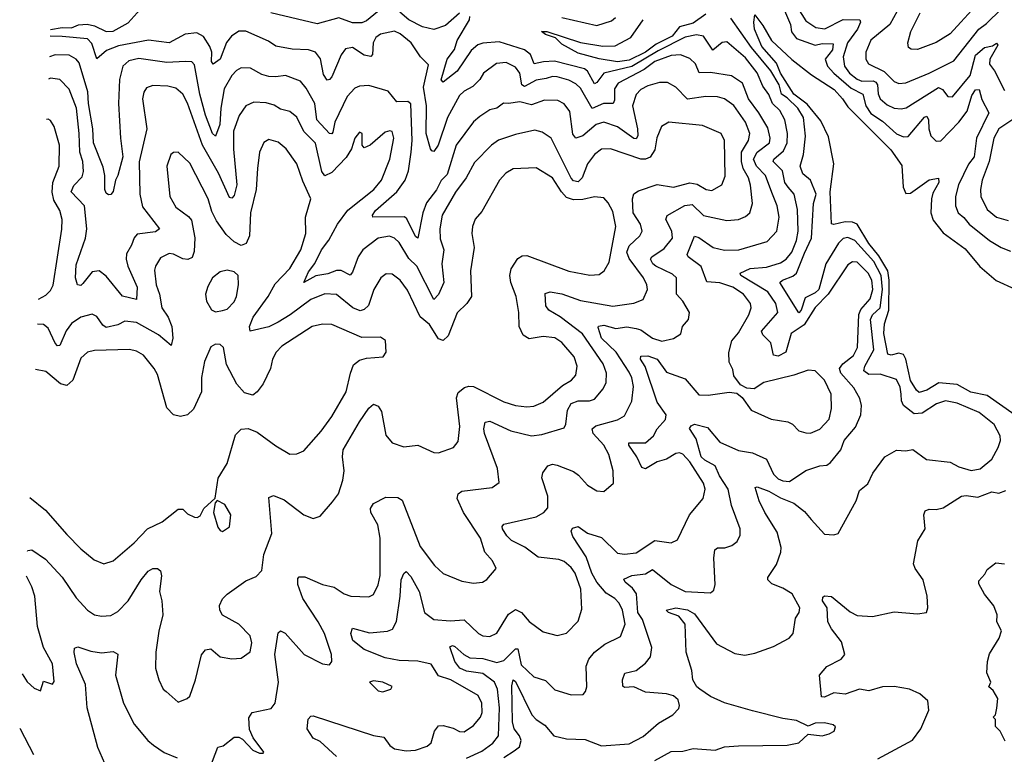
# Model space of a CAD drawing. Extents: x 1954683 to 2060285, y 904798 to 1016299.
# Tile 42 of 256: x 1956563 to 1960799, y 949915 to 953075. Entities that reach past the tile are written whole.
import ezdxf

# ---------------------------------------------------------------- set-up
doc = ezdxf.new("R2010")
doc.units = 0

msp = doc.modelspace()

# ---------------------------------------------------------------- linework, layer by layer
at = {"layer": '0CON10XD'}
for points in [[(1960385, 953199.2), (1960306, 953055), (1960225, 952987.7), (1960202.6, 952935), (1960203.3, 952905), (1960214.5, 952885), (1960281.8, 952851.8), (1960325, 952809.7), (1960345, 952800.8), (1960375, 952803.7), (1960474.8, 952845.2), (1960581.3, 952898.7), (1960689.3, 953035), (1960721.8, 953058.2), (1960785, 953121.1)], [(1956695.4, 953033.3), (1956745, 953042.1), (1956785, 953040.6), (1956815, 953052.5), (1956853.6, 953056.4), (1956885, 953049.2), (1956935, 953024.7), (1956965, 953025.8), (1957028.9, 953061.1), (1957081.2, 953118.8)], [(1957843.1, 953056.9), (1957642.5, 953105)], [(1958101.6, 953108.4), (1958055, 953070.3), (1958035, 953062.2), (1957995, 953062.2), (1957935, 953082.5), (1957843.1, 953056.9)], [(1958455, 953103.3), (1958395, 953049.7), (1958345, 953032.7), (1958295.6, 953045), (1958237.3, 953075), (1958197.8, 953107.8)], [(1959840, 953145), (1959878.1, 953055), (1959882.5, 953022.5), (1959904.6, 952994.6), (1959985, 952965.7), (1960015, 952972.7), (1960061.8, 952971.8), (1960059.8, 952945), (1960027.5, 952905), (1960037.7, 952875), (1960064.6, 952844.6), (1960140.4, 952780.4), (1960189.7, 952755), (1960203.3, 952705), (1960225, 952671.3), (1960275, 952639.3), (1960335, 952584.3), (1960365, 952571.2), (1960385, 952572.9), (1960455, 952656.2), (1960465, 952660.5), (1960472.7, 952645), (1960474.1, 952605), (1960483, 952575), (1960505, 952552.2), (1960525, 952554.6), (1960602.6, 952635), (1960638.3, 952681.7), (1960659.1, 952749.1)], [(1959910.7, 953125), (1959945, 953070), (1959988.3, 953041.7), (1960026.4, 953036.4), (1960105, 953075.3), (1960177.1, 953075), (1960179.6, 953065), (1960166.7, 953035), (1960123.9, 952975), (1960105.7, 952915), (1960111.7, 952875), (1960132.9, 952845), (1960165, 952818.7), (1960185, 952811.4), (1960235, 952811.5), (1960246.5, 952806.5), (1960253.5, 952795), (1960255.8, 952755.8), (1960264.3, 952734.3), (1960295, 952709.5), (1960325, 952694.7), (1960355, 952691.2), (1960375.6, 952695.6), (1960515, 952783.3), (1960532.7, 952775), (1960555, 952744.5), (1960575, 952742.9), (1960651, 952835), (1960675, 952922.5), (1960713.8, 952955), (1960747.1, 952962.9), (1960765, 952973.8), (1960770, 952965), (1960736.1, 952905), (1960734.5, 952884.5), (1960755.8, 952855.8), (1960800, 952770)], [(1960675, 953133.5), (1960611.5, 953065), (1960565, 953013.9), (1960505, 952976.6), (1960425, 952947.3), (1960398.3, 952948.3), (1960386.2, 952955), (1960382.9, 952975), (1960396.4, 953025), (1960436.2, 953105)], [(1958645, 949901.2), (1958689.7, 949930.3), (1958712.5, 949947.5), (1958720.4, 949975), (1958713, 949995), (1958689.7, 950025), (1958682.2, 950055), (1958679.7, 950210.3), (1958685, 950235.3), (1958695, 950227.7), (1958766.5, 950085), (1958784, 950065), (1958821.2, 950041.2), (1958860.8, 949995), (1958915, 949981.6), (1958995, 949978.6), (1959065, 949952.2), (1959185, 949959.6), (1959245, 949991.5), (1959310.4, 950049.6), (1959372.5, 950085), (1959397.9, 950112.1), (1959401.4, 950125), (1959395, 950149.2), (1959375, 950166), (1959345, 950174.7), (1959255, 950182.9), (1959205, 950205.2), (1959165, 950202.9), (1959157.7, 950207.7), (1959155.9, 950235), (1959166.5, 950263.5), (1959215, 950275.8), (1959255, 950307.2), (1959275.8, 950335), (1959282.1, 950375), (1959242.2, 950495), (1959222.1, 950525), (1959216, 950605), (1959199.4, 950629.4), (1959166.9, 950655), (1959161.1, 950668.9), (1959195.8, 950685), (1959255, 950690.8), (1959285, 950709.5), (1959365, 950645.8), (1959425, 950614.8), (1959535, 950610), (1959548.3, 950621.7), (1959554.2, 950645), (1959548.7, 950758.7), (1959553.2, 950795), (1959565, 950803.8), (1959596.2, 950803.8), (1959626.1, 950813.9), (1959648.9, 950831.1), (1959662.1, 950857.9), (1959661.8, 950885), (1959624.8, 950985), (1959610.8, 951055), (1959573.4, 951113.4), (1959555, 951155.6), (1959509.9, 951179.9), (1959494.7, 951195), (1959472.9, 951272.9), (1959443.6, 951316.4), (1959451.3, 951328.7), (1959465.4, 951334.6), (1959521.1, 951321.1), (1959575, 951258.4), (1959655, 951221.9), (1959715, 951212.2), (1959775, 951185.4), (1959805, 951120), (1959825, 951099.5), (1959845, 951090.9), (1959875, 951088.1), (1959945, 951136.5), (1960005, 951156.2), (1960035, 951158.9), (1960050.1, 951169.9), (1960095.8, 951224.2), (1960108.9, 951265), (1960158.1, 951321.9), (1960181.8, 951375), (1960184.5, 951415.5), (1960176.4, 951445), (1960150.9, 951490.9), (1960094.8, 951555), (1960089.1, 951575), (1960104.2, 951595), (1960149.4, 951630.6), (1960166.9, 951665), (1960172.3, 951807.7), (1960181.9, 951828.1), (1960221, 951875), (1960233, 951915), (1960229.1, 951955), (1960213.2, 951985), (1960165, 952032.7), (1960145, 952033.2), (1960125, 952020), (1960041, 951895), (1959985, 951836.5), (1959937.7, 951762.3), (1959881.7, 951725), (1959858.4, 951645), (1959825, 951627.5), (1959805, 951632.5), (1959793.5, 951685), (1959759.3, 951719.3), (1959754, 951735), (1959823.5, 951815), (1959815, 951854.4), (1959781.7, 951905), (1959665.4, 951975), (1959662.5, 951985), (1959705, 952005.2), (1959775, 952010.6), (1959835, 952029.8), (1959860.7, 952045), (1959884.3, 952075), (1959904, 952125), (1959911.5, 952165), (1959909, 952259), (1959894.5, 952324.5), (1959868.1, 952355), (1959854.1, 952375), (1959844.6, 952424.6), (1959804.7, 952465), (1959807.7, 952475), (1959848.4, 952511.6), (1959864, 952545), (1959866.5, 952585), (1959853.9, 952645), (1959832.8, 952685), (1959800.7, 952715), (1959785, 952753.9), (1959759, 952789), (1959736, 952846), (1959685, 952910.5), (1959605, 952979.2), (1959585, 952976.9), (1959545, 952944.5), (1959504.3, 953004.3), (1959475, 953010.6), (1959425, 953000.6), (1959309, 952941), (1959196.4, 952873.6), (1959075.4, 952845), (1959045, 952804.5), (1959035, 952799.6), (1959005, 952853.3), (1958993.1, 952863.1), (1958863.8, 952896.2), (1958815.5, 952894.5), (1958775.3, 952885.3), (1958759.5, 952925), (1958735, 952946), (1958625, 952980.2), (1958555, 952973.6), (1958533.6, 952966.4), (1958505, 952943.1), (1958445, 952854.4), (1958385, 952805.8), (1958375.8, 952815.8), (1958401.6, 952905), (1958433, 952947), (1958444, 952986), (1958498.4, 953075), (1958499.6, 953089.6)], [(1959515, 953098.9), (1959459.7, 953060.3), (1959401.6, 953045), (1959369.7, 953005), (1959300.3, 952969.8), (1959255, 952935.5), (1959185, 952900.8), (1959135, 952894.5), (1959055, 952907.4), (1958965, 952931.1), (1958895, 952970.4), (1958867.8, 952997.8), (1958825, 953011.8), (1958807.5, 953025), (1958830, 953025), (1958975, 952977.2), (1959071.1, 952961.1), (1959125, 952963.3), (1959191.5, 952998.5), (1959244.8, 953075.2)], [(1958895, 953084.3), (1959045, 953050.5), (1959109.2, 953070.8), (1959125.7, 953085)], [(1959295, 949888.1), (1959365, 949927.9), (1959415, 949929.3), (1959460.2, 949939.8), (1959555, 949932.6), (1959595, 949947.3), (1959655, 949952.2), (1959865, 949954.5), (1959915, 949963.9), (1959955, 950001.2), (1960015, 949994.3), (1960045, 950002.5), (1960066.7, 950015), (1960073, 950033), (1960061.7, 950041.7), (1960025, 950050.6), (1959985, 950048.8), (1959955, 950036.2), (1959905, 950060), (1959845, 950068.7), (1959715, 950101.8), (1959595, 950136.2), (1959534.1, 950164.1), (1959488.1, 950195), (1959475.6, 950205), (1959458.1, 950235), (1959454.2, 950275), (1959430, 950355), (1959425.2, 950475.2), (1959399, 950509), (1959354.3, 950525), (1959344.2, 950535), (1959385.2, 950545.2), (1959435, 950537.3), (1959465, 950519), (1959560.5, 950390.5), (1959638.6, 950348.6), (1959682.3, 950342.3), (1959725, 950350.9), (1959805, 950378.9), (1959872.5, 950415), (1959890, 950435), (1959899.8, 950500.2), (1959916.5, 950525), (1959919.3, 950545), (1959885.2, 950605.2), (1959845, 950630.3), (1959798, 950648), (1959781.4, 950665), (1959780.8, 950675), (1959818.3, 950731.7), (1959837.7, 950785), (1959839.1, 950805), (1959820.9, 950870.9), (1959768.2, 950955), (1959744.6, 951005), (1959726.7, 951063.3), (1959735, 951065.5), (1959785, 951047.4), (1959835, 951017.8), (1959893.6, 950995), (1959939.2, 950959.2), (1959967.8, 950925), (1960025, 950862.7), (1960065, 950859.1), (1960084, 950865), (1960160.5, 951005), (1960175, 951050), (1960211.2, 951078.8), (1960233.2, 951125), (1960285, 951194.5), (1960335, 951223.1), (1960375, 951220.8), (1960405, 951226.7), (1960463.6, 951183.6), (1960565, 951172.5), (1960602.3, 951152.3), (1960656.1, 951136.1), (1960695, 951143.8), (1960744.6, 951185), (1960772.7, 951235), (1960782.2, 951265), (1960781.2, 951285), (1960755, 951333.8), (1960690, 951385), (1960595, 951425.8), (1960545, 951435.3), (1960506.9, 951423.1), (1960445, 951382.9), (1960410.2, 951380.2), (1960364.5, 951415), (1960356.1, 951435), (1960355.3, 951465), (1960350.4, 951495), (1960335, 951526.7), (1960265, 951550.2), (1960215, 951549), (1960194.7, 951565), (1960197.8, 951585), (1960237, 951655), (1960222.6, 951785), (1960232.1, 951805), (1960264.7, 951835.3), (1960274, 951915), (1960269.1, 951975), (1960236.7, 952035), (1960155, 952124.8), (1960125, 952138.1), (1960105, 952134.6), (1960085.9, 952114.1), (1960031.4, 952025), (1960000.3, 951915), (1959985, 951900.5), (1959941.6, 951878.4), (1959925, 951825.6), (1959915, 951813.8), (1959832.9, 951945), (1959844.3, 951955), (1959888.5, 951971.5), (1959904.7, 951985.3), (1959939.2, 952070.8), (1959968.8, 952135), (1959978.3, 952285), (1959988.4, 952325), (1959964.5, 952384.5), (1959932.3, 952412.3), (1959921, 952445), (1959934.1, 952495.9), (1959943.6, 952573.6), (1959934.8, 952655), (1959909.7, 952695), (1959865, 952739.6), (1959840.3, 952755), (1959829.8, 952795), (1959794.1, 952855), (1959710.5, 952955), (1959622.4, 953082.4)], [(1960845, 951373.7), (1960725, 951458.3), (1960655, 951472.6), (1960595, 951505.4), (1960516.8, 951513.2), (1960465, 951481), (1960432.2, 951472.2), (1960420.9, 951480.9), (1960395, 951523.4), (1960375.3, 951615), (1960365.1, 951635.1), (1960345, 951641.4), (1960311.4, 951631.4), (1960296.9, 951636.9), (1960280.9, 951725), (1960283.7, 951766.3), (1960302.4, 951825), (1960303.7, 951955), (1960297.8, 951995), (1960259, 952059), (1960215, 952112.5), (1960165.3, 952195.3), (1960145, 952204.2), (1960113.7, 952206.3), (1960065, 952194.6), (1960055, 952197.5), (1960048.9, 952335), (1960065.4, 952455), (1960041.5, 952571.5), (1960009.7, 952639.7), (1959951.1, 952711.1), (1959892.4, 952755), (1959835, 952845.2), (1959818.5, 952888.5), (1959755, 952959.2), (1959724.4, 953035), (1959720.3, 953065), (1959725, 953096.7), (1959759.7, 953049.8), (1959797.1, 952985), (1959885, 952904.5), (1959968.4, 952838.4), (1960065.9, 952775), (1960102.9, 952735), (1960125, 952700.4), (1960310.7, 952515), (1960358.1, 952448.1), (1960362.8, 952355), (1960375, 952328.2), (1960395, 952328.7), (1960475, 952386.4), (1960515, 952393.3), (1960517.1, 952375), (1960491.6, 952328.4), (1960485.9, 952305), (1960482.5, 952245), (1960492.5, 952212.5), (1960535, 952158.7), (1960629.7, 952089.7), (1960692.8, 952012.8), (1960762.8, 951952.8), (1960845.9, 951915.9)], [(1958485, 949898.6), (1958550.9, 949929.1), (1958597.5, 949962.5), (1958623.1, 949995), (1958627.1, 950115), (1958617.6, 950195), (1958605.7, 950225), (1958555, 950262.7), (1958485, 950273.4), (1958455.6, 950285.6), (1958434.8, 950314.8), (1958413.1, 950376.9), (1958425, 950383.3), (1958435, 950378.2), (1958473.9, 950343.9), (1958499.9, 950329.9), (1958555, 950326.9), (1958615, 950309.6), (1958645, 950319.3), (1958695, 950368.5), (1958705, 950368.9), (1958720.2, 950300.2), (1958775, 950248.5), (1958825, 950233.3), (1958865, 950192.9), (1958935, 950171.4), (1958987, 950173), (1958997.5, 950185), (1959002.5, 950205), (1959000, 950295), (1959011.1, 950325), (1959035, 950354.4), (1959080.4, 950389.6), (1959147.4, 950422.6), (1959167.2, 950475), (1959155.7, 950535), (1959141.3, 950565), (1959122.5, 950585), (1959085, 950608.3), (1959045.2, 950655), (1959024.2, 950695), (1959000, 950765), (1958942, 950852), (1958935.5, 950875), (1958941.5, 950888.5), (1958965, 950895.4), (1959005, 950866.1), (1959065, 950847.5), (1959135, 950780.9), (1959165, 950775.9), (1959215, 950781.8), (1959295, 950834.3), (1959365, 950824.6), (1959392.2, 950837.8), (1959444.6, 950945.4), (1959503.1, 951015), (1959511.1, 951055), (1959505, 951081.2), (1959445, 951173.1), (1959415, 951206.5), (1959401.8, 951211.8), (1959385, 951208.9), (1959345.8, 951184.2), (1959305, 951172.6), (1959255, 951142.7), (1959238.9, 951148.9), (1959217.2, 951195), (1959183.4, 951245), (1959183.5, 951255), (1959255, 951255.3), (1959289.7, 951285), (1959305.1, 951314.9), (1959340.4, 951355), (1959343.8, 951375), (1959305, 951429.4), (1959253.2, 951583.2), (1959232.7, 951615), (1959235, 951628.1), (1959265, 951629.7), (1959305, 951614.4), (1959345, 951558.3), (1959425, 951530.5), (1959485, 951461.1), (1959525, 951460), (1959615, 951472.5), (1959648.1, 951468.1), (1959670.3, 951450.3), (1959708.8, 951395), (1959795, 951356.7), (1959867.5, 951345), (1959886.7, 951335), (1959915, 951306.5), (1959945, 951297.9), (1959965, 951297.1), (1960005, 951313.1), (1960045, 951356.2), (1960055, 951402.5), (1960053.5, 951465), (1960025.2, 951525.2), (1959985, 951564.4), (1959955, 951567.5), (1959893.6, 951546.4), (1959763.8, 951515), (1959722.4, 951487.6), (1959690.5, 951490.5), (1959664.3, 951504.3), (1959635, 951543.8), (1959630.9, 951570.9), (1959615, 951602.5), (1959613.6, 951643.6), (1959625.9, 951694.1), (1959655, 951728.1), (1959699.6, 951805), (1959708.9, 951835), (1959706.7, 951855), (1959676.1, 951895), (1959630.5, 951925), (1959575, 951943), (1959518.2, 951948.2), (1959493.8, 952013.8), (1959438.9, 952055), (1959434.6, 952065), (1959465.9, 952144.1), (1959485, 952138.8), (1959545.9, 952095.9), (1959595, 952083.5), (1959656.2, 952085), (1959778.7, 952121.3), (1959820, 952165), (1959830, 952225), (1959820.7, 952275), (1959797.7, 952332.3), (1959771.3, 952405), (1959731.9, 952445), (1959719.6, 952475), (1959734.8, 952505), (1959788.1, 952545), (1959791.3, 952565), (1959780.5, 952610.5), (1959742.7, 952675), (1959697.7, 952735), (1959671.9, 952801.9), (1959625, 952834.1), (1959535, 952847.3), (1959486, 952846), (1959469.5, 952885), (1959445, 952907.8), (1959405, 952923.3), (1959365, 952921.6), (1959295, 952895.1), (1959248.9, 952861.1), (1959137.5, 952802.5), (1959121.8, 952778.2), (1959121.5, 952728.5), (1959115.6, 952714.4), (1959074.9, 952715.1), (1959025, 952693.5), (1958975, 952780), (1958955, 952799.8), (1958925.1, 952815.1), (1958875, 952829), (1958855, 952830.4), (1958828.2, 952821.8), (1958785, 952815.2), (1958735, 952787.6), (1958723.3, 952795), (1958714.8, 952844.8), (1958695, 952871.6), (1958655, 952890.8), (1958613.3, 952886.7), (1958557.3, 952845), (1958541.6, 952818.4), (1958512.2, 952787.8), (1958475, 952768.4), (1958455, 952748.8), (1958403, 952655), (1958362.7, 952535), (1958345, 952508.1), (1958335, 952510.8), (1958330.2, 952520.2), (1958311.6, 952585), (1958312.2, 952705), (1958300.1, 952785), (1958320.8, 952880.8), (1958286.9, 952915), (1958247.3, 952975), (1958199.6, 953015), (1958175, 953025.8), (1958115, 953012.5), (1958095, 952999.1), (1958083.3, 952975), (1958080, 952925), (1958073.4, 952916.6), (1958045, 952921.9), (1957995, 952955.9), (1957965, 952949.2), (1957945, 952924.4), (1957905, 952830), (1957895, 952817.5), (1957885, 952815.6), (1957869.4, 952839.4), (1957857.3, 952907.3), (1957835, 952935.3), (1957805, 952945.9), (1957735, 952948.9), (1957665, 952961.6), (1957632.9, 952982.9), (1957535, 953025.4), (1957505, 953025.4), (1957473.6, 953005), (1957452.8, 952977.2), (1957425.8, 952905), (1957395, 952883.3), (1957388.2, 952895), (1957389.8, 952935), (1957380.4, 952960.4), (1957352.8, 953002.8), (1957325, 953019.3), (1957275, 953013.3), (1957205, 952975.8), (1957117.4, 952987.4), (1956988, 952962), (1956936.8, 952943.2), (1956895, 952907.5), (1956872.7, 952972.7), (1956855, 952992.7), (1956745, 953002.4), (1956694.1, 953004.8)], [(1957925, 949905.2), (1957855, 949970.3), (1957825, 949984.5), (1957800, 950025), (1957803.1, 950066.9), (1957815, 950079.2), (1957825, 950080), (1958085, 949995.4), (1958129.3, 949989.3), (1958155, 949952.5), (1958175, 949938.9), (1958225, 949930.4), (1958265, 949933.1), (1958315, 949950.4), (1958333.3, 949965), (1958346.5, 950015), (1958365, 950037.2), (1958385, 950039.2), (1958427.8, 950027.8), (1958455, 950012.7), (1958475, 950012), (1958515, 950039.5), (1958545, 950074.4), (1958552.7, 950095), (1958551.3, 950135), (1958535, 950167.5), (1958417.3, 950235), (1958365, 950253.1), (1958332.2, 950302.2), (1958275.2, 950315.2), (1958195, 950318.3), (1958135, 950330.8), (1958045, 950365.3), (1957996.2, 950405), (1957986.7, 950435), (1957995, 950457.5), (1958067.9, 950437.9), (1958144.7, 950445.3), (1958166.2, 950453.8), (1958183.7, 950486.3), (1958200, 950595), (1958203.1, 950665), (1958215, 950693.3), (1958225, 950701.2), (1958245, 950680), (1958281.6, 950615), (1958303.9, 950525), (1958344, 950495), (1958415, 950488.6), (1958475, 950493.6), (1958537.1, 950435), (1958555, 950424.6), (1958585, 950421.8), (1958615, 950436.7), (1958665, 950518.5), (1958695, 950537.8), (1958721.2, 950525), (1958755, 950487.1), (1958815, 950441.4), (1958875, 950426.2), (1958915, 950436.4), (1958965, 950488.1), (1958981.1, 950538.9), (1958977.2, 950625), (1958951.9, 950695), (1958935, 950719.3), (1958904.4, 950744.4), (1958882.6, 950752.6), (1958793.7, 950763.7), (1958735.5, 950805.5), (1958678.8, 950835), (1958658.7, 950855), (1958640, 950885), (1958638.1, 950895), (1958646, 950905), (1958785, 950937.1), (1958817.8, 950955), (1958834.6, 950975), (1958835.3, 951025), (1958809.2, 951105), (1958813.8, 951126.2), (1958835, 951156.7), (1958855, 951162.5), (1958875, 951159.2), (1958945, 951131.3), (1958966.2, 951116.2), (1959005, 951072.2), (1959045, 951049.2), (1959075, 951046.2), (1959117.9, 951082.1), (1959115.5, 951135), (1959097.1, 951205), (1959076, 951245), (1959030, 951295), (1959025.5, 951315), (1959041.6, 951328.4), (1959135, 951353.2), (1959165, 951370.5), (1959196.2, 951433.8), (1959203.3, 951496.7), (1959196.4, 951535), (1959185, 951558.9), (1959129.2, 951645), (1959065, 951704.7), (1959050.6, 951750.6), (1959053.1, 951756.9), (1959075, 951761.1), (1959127.4, 951747.4), (1959175, 951753.5), (1959215, 951747.4), (1959235, 951740.4), (1959285, 951704.7), (1959325, 951692.3), (1959375, 951703.3), (1959406.8, 951723.2), (1959414.7, 951755.3), (1959439.2, 951785), (1959444.2, 951815), (1959415.5, 951865), (1959388, 951895), (1959388.8, 951965), (1959370.6, 951980.6), (1959298.7, 952015), (1959285.9, 952025), (1959276.2, 952045), (1959281.5, 952055), (1959335, 952091.6), (1959371.2, 952135), (1959367.8, 952165), (1959342.9, 952215), (1959347.8, 952232.2), (1959424.1, 952275.9), (1959455, 952280), (1959505, 952232.6), (1959605, 952211.1), (1959655, 952216.2), (1959685, 952229.1), (1959703.3, 952245), (1959715.3, 952285), (1959706.4, 952363.6), (1959697.4, 952395), (1959674.7, 952434.7), (1959668.5, 952465), (1959667.6, 952505), (1959698.4, 952555), (1959703.2, 952585), (1959685.2, 952635), (1959635, 952706.7), (1959595, 952734.1), (1959565, 952742.9), (1959515, 952745.3), (1959435, 952732.9), (1959385, 952784.6), (1959350, 952805), (1959315, 952805.2), (1959265, 952790.2), (1959234.8, 952775.2), (1959215, 952753.5), (1959199.3, 952705), (1959221.2, 952605), (1959222.2, 952575), (1959215, 952562), (1959205, 952563.7), (1959135, 952614.2), (1959075, 952634.8), (1959043.2, 952625), (1958985, 952575.3), (1958955, 952565.6), (1958942.9, 952582.9), (1958929.6, 952679.6), (1958905, 952713.8), (1958877.8, 952727.7), (1958820.9, 952729.1), (1958765, 952708.9), (1958715, 952721.4), (1958665, 952714.5), (1958644.1, 952715.9), (1958615.3, 952694.7), (1958585, 952686.9), (1958541.5, 952658.5), (1958514.8, 952635.2), (1958440.9, 952535), (1958401.2, 952408.8), (1958376.3, 952383.7), (1958356.1, 952343.9), (1958312.1, 952287.9), (1958297.4, 952245), (1958275, 952136), (1958265, 952143.1), (1958228.7, 952218.7), (1958217.6, 952227.6), (1958082, 952225), (1958081.1, 952235), (1958093.8, 952255), (1958185, 952334.7), (1958221.6, 952385), (1958235.2, 952425), (1958246.7, 952505), (1958250.8, 952555), (1958245, 952712.9), (1958232.9, 952722.9), (1958185, 952722.2), (1958148.4, 952768.4), (1958065, 952792), (1958025, 952789.6), (1958005, 952780.9), (1957971.1, 952745), (1957918.6, 952635), (1957909.1, 952590.9), (1957905, 952584.3), (1957895, 952585.6), (1957841.4, 952645), (1957833, 952715), (1957795, 952780), (1957770.1, 952810.1), (1957705.7, 952835.7), (1957665, 952828.9), (1957635, 952831.3), (1957605, 952838.9), (1957555, 952866.8), (1957515, 952868.5), (1957495, 952857.3), (1957474.6, 952835), (1957442, 952778), (1957427.6, 952695), (1957423.8, 952625), (1957405, 952574.4), (1957392.7, 952585), (1957362.2, 952665), (1957337.7, 952755), (1957315, 952881.4), (1957303.5, 952893.5), (1957274.7, 952894.7), (1957195, 952891.3), (1957075, 952908.4), (1957031.9, 952898.1), (1957006.7, 952875), (1956992.1, 952817.9), (1956988.4, 952715), (1956996, 952565), (1957006.9, 952485), (1956985.3, 952404.7), (1956974.3, 952385), (1956965, 952336.7), (1956955, 952323.8), (1956945, 952321.2), (1956935, 952328.8), (1956929.1, 952345), (1956928.9, 952405), (1956921.4, 952441.4), (1956879.8, 952545), (1956877.2, 952605), (1956858, 952715), (1956855.4, 952765), (1956819, 952889), (1956805, 952905.8), (1956775, 952921.9), (1956715.9, 952924.1), (1956690.2, 952915.3)], [(1957380.8, 949855), (1957415, 949945.8), (1957438.7, 949951.3), (1957485, 949988.6), (1957505, 949988.6), (1957520.6, 949980.6), (1957565, 949932.5), (1957595, 949920), (1957610, 949920), (1957612.5, 949925), (1957566.7, 949986.7), (1957551.3, 950021.3), (1957548.1, 950071.9), (1957563.3, 950095), (1957645, 950111.9), (1957662.2, 950135), (1957676, 950225), (1957660, 950345), (1957675, 950437.5), (1957685, 950445.8), (1957705, 950435.6), (1957787.1, 950345), (1957865, 950304.3), (1957895, 950300), (1957906.1, 950313.9), (1957904.3, 950345), (1957873.3, 950435), (1957846.9, 950485), (1957781.2, 950585), (1957759.5, 950645), (1957758.8, 950671.2), (1957765, 950678.8), (1957789.2, 950679.2), (1957865, 950645.7), (1957915, 950634.3), (1957958.8, 950605), (1957987.5, 950595), (1958065, 950592.5), (1958085, 950602), (1958105, 950644), (1958112.9, 950685), (1958113.8, 950845), (1958102.8, 950902.8), (1958073.3, 950955), (1958072.4, 950972.4), (1958085.4, 950994.6), (1958138.3, 951021.7), (1958189.7, 951019.7), (1958207.7, 951007.7), (1958285, 950808.6), (1958347.3, 950727.3), (1958385, 950693.1), (1958465, 950660.6), (1958515, 950650.8), (1958554.2, 950655.8), (1958572.7, 950667.3), (1958612, 950715), (1958597.3, 950747.3), (1958563.5, 950785), (1958544.5, 950845), (1958471.6, 950955), (1958445.4, 951015), (1958448.9, 951035), (1958465, 951047.3), (1958595, 951063.3), (1958625.8, 951085), (1958617.9, 951145), (1958562.6, 951295), (1958559.5, 951315), (1958565, 951343.8), (1958585, 951347.9), (1958675, 951306.3), (1958765, 951285.3), (1958809.6, 951290.4), (1958905, 951320), (1958912.1, 951335), (1958918.7, 951395), (1958935, 951424.1), (1958965, 951435.7), (1959014.2, 951435.8), (1959035, 951442.7), (1959072.8, 951487.2), (1959085.4, 951515), (1959087.1, 951555), (1959073.3, 951595), (1958984.5, 951724.5), (1958887.1, 951797.1), (1958838.6, 951825), (1958825.7, 951845), (1958823.1, 951896.9), (1958845, 951904.4), (1958895, 951896.2), (1958975, 951866.6), (1959115, 951842.2), (1959205, 951856.4), (1959245, 951871.4), (1959263.8, 951915), (1959261.3, 951935), (1959246.4, 951965), (1959185, 952047.5), (1959175.2, 952075), (1959185, 952101.9), (1959230, 952145), (1959240, 952165), (1959233.7, 952195), (1959202.5, 952245), (1959199.5, 952305), (1959205, 952326.5), (1959225, 952339.6), (1959305, 952366.5), (1959375, 952355.3), (1959445, 952372.8), (1959477, 952367), (1959516, 952345), (1959539.6, 952340.4), (1959582.9, 952365), (1959597.9, 952402.1), (1959594.6, 952555), (1959580.6, 952585), (1959500.2, 952620.2), (1959355.5, 952634.5), (1959324.4, 952615), (1959303.3, 952566.7), (1959295.2, 952515), (1959275, 952484.2), (1959255, 952475.2), (1959235, 952475.2), (1959105, 952519.7), (1959065, 952518), (1959035.4, 952495), (1959005, 952455.4), (1958982.6, 952395), (1958965, 952377.8), (1958945, 952381.6), (1958935, 952393.1), (1958848.9, 952565), (1958811, 952591), (1958779.3, 952599.3), (1958695, 952581.6), (1958622.7, 952557.3), (1958592.9, 952535), (1958519.3, 952460.7), (1958483.1, 952395), (1958437.1, 952332.9), (1958380.5, 952235), (1958370, 952175), (1958371.8, 952131.8), (1958387.6, 952085), (1958379, 952025), (1958387.4, 951945), (1958365, 951892.9), (1958345, 951872.2), (1958270.8, 952015), (1958237.2, 952047.2), (1958195, 952117.2), (1958175, 952135.3), (1958153.7, 952143.7), (1958105, 952135.8), (1958039.4, 952085), (1958018.4, 952055), (1957995, 951989.2), (1957985, 951976.7), (1957945, 951995.8), (1957925, 951996.8), (1957887.8, 951982.2), (1957837.1, 951972.9), (1957784.5, 951944.5), (1957805, 951990.9), (1957833, 952027), (1957861.7, 952085), (1957893.1, 952126.9), (1957929.8, 952195), (1957974.2, 952255.8), (1958086, 952345), (1958119.1, 952385), (1958155.2, 952474.8), (1958172.2, 952565), (1958164.7, 952594.7), (1958155, 952597.6), (1958135, 952591.2), (1958071.1, 952535), (1958045, 952524.5), (1958035.6, 952535.6), (1958036.3, 952586.3), (1958025, 952591.4), (1958005, 952566), (1957989.8, 952520.2), (1957967.4, 952482.6), (1957905, 952418.5), (1957875, 952404.1), (1957862.1, 952422.1), (1957835, 952544.4), (1957784.9, 952594.9), (1957755.2, 952655.2), (1957725, 952680.8), (1957685, 952690.4), (1957657, 952707), (1957623.1, 952716.9), (1957570.2, 952719.8), (1957535, 952704.5), (1957506.9, 952663.1), (1957483, 952595), (1957481.9, 952518.1), (1957496.5, 952365), (1957485, 952319.4), (1957475, 952307.5), (1957465, 952310.8), (1957417.9, 952415), (1957348.8, 952535), (1957285, 952716.7), (1957265, 952755.5), (1957235, 952780.8), (1957199.6, 952789.6), (1957135, 952792.5), (1957108.4, 952781.6), (1957097.1, 952762.9), (1957091.2, 952735), (1957109.2, 952605), (1957076.6, 952463.4), (1957079, 952325), (1957090.5, 952270.5), (1957163.5, 952175), (1957146.9, 952163.1), (1957067.6, 952152.4), (1957055, 952136.9), (1957044.2, 952105.8), (1957022.6, 952067.4), (1957020.6, 952045), (1957027.8, 952015), (1957067.4, 951925), (1957065, 951872), (1957005, 951885.5), (1956935, 951972.1), (1956905, 951995.4), (1956875, 951990.9), (1956835, 951940), (1956825, 951932), (1956812, 951935), (1956802.9, 951965), (1956805, 952021.2), (1956845.3, 952135), (1956850.8, 952175), (1956841.1, 952275), (1956784.3, 952335), (1956795, 952362.3), (1956830.8, 952399.2), (1956837.8, 952422.2), (1956834.8, 952465), (1956821, 952505), (1956819, 952585), (1956806.5, 952695), (1956775, 952776.9), (1956735, 952818.2), (1956695, 952823.2), (1956685.9, 952819.2)], [(1960659.1, 952749.1), (1960675, 952773.3), (1960690, 952775), (1960702, 952732), (1960731.9, 952675), (1960678.7, 952565), (1960669.4, 952485), (1960645, 952454.1), (1960602, 952365), (1960588.3, 952315), (1960588.2, 952275), (1960599.6, 952245), (1960624.8, 952224.8), (1960646.8, 952195), (1960735.2, 952125.2), (1960785, 952095.3), (1960825, 952080)], [(1956644.1, 951872.5), (1956675, 951890), (1956695, 951910.9), (1956706.3, 951933.7), (1956744, 952174), (1956745.7, 952215.7), (1956735.9, 952255), (1956709.3, 952299.3), (1956702.8, 952332.8), (1956705.6, 952375), (1956733.2, 952445), (1956734.4, 952535), (1956710.8, 952615), (1956695, 952641.4), (1956685, 952646.9), (1956678.3, 952646)], [(1960865, 952665.9), (1960774.8, 952605), (1960753.9, 952565), (1960733.2, 952465), (1960703.3, 952385), (1960696.4, 952345), (1960698.2, 952315), (1960725, 952259.1), (1960765, 952225.9), (1960815, 952211.2)], [(1956596.3, 950788.9), (1956597.5, 950792.5), (1956615, 950794.3), (1956673.1, 950755), (1956745, 950677.3), (1956805, 950588.8), (1956854.5, 950535), (1956885, 950515.5), (1956915, 950508.8), (1956955, 950512.5), (1956985, 950529.6), (1957029.7, 950575), (1957085, 950665.6), (1957115, 950702.9), (1957135, 950714.3), (1957155, 950714.2), (1957168, 950705), (1957173.3, 950683.3), (1957164.4, 950615), (1957174.6, 950575), (1957178.9, 950515), (1957161.1, 950445), (1957148, 950355), (1957147.5, 950285), (1957160.8, 950235), (1957180, 950195), (1957192.5, 950185), (1957245, 950140), (1957282.5, 950155), (1957294.2, 950165.8), (1957319.2, 950235), (1957345, 950342.5), (1957362.5, 950365), (1957385, 950369.2), (1957424.6, 950334.6), (1957475, 950325.6), (1957515, 950328.6), (1957554, 950356), (1957560.8, 950395), (1957553.9, 950425), (1957505, 950474.5), (1957435, 950514.2), (1957423.1, 950535), (1957422.2, 950555), (1957435, 950584), (1957455.5, 950604.5), (1957535, 950660.8), (1957579.7, 950680.3), (1957604.4, 950705.6), (1957613.2, 950775), (1957646.9, 950865), (1957635, 951020), (1957655, 951028), (1957699.8, 951009.8), (1957785, 950945.6), (1957825, 950930), (1957855, 950940), (1957908.9, 951001.1), (1957933.9, 951036.1), (1957952.9, 951095), (1957958.2, 951135), (1957951.2, 951195), (1957954.1, 951225), (1958024.8, 951345.2), (1958065, 951404.4), (1958085, 951421.4), (1958105, 951412.9), (1958119.3, 951389.3), (1958137.5, 951287.5), (1958165, 951254.5), (1958215, 951237.1), (1958275, 951244.5), (1958343.6, 951213.6), (1958365, 951211.9), (1958428.8, 951235), (1958449.6, 951260.4), (1958456.1, 951325), (1958441.9, 951448.1), (1958448.9, 951471.1), (1958476.8, 951493.2), (1958495, 951499.1), (1958515, 951496.8), (1958645, 951430.7), (1958695, 951415.3), (1958745, 951410), (1958775, 951413.2), (1958815, 951429.2), (1958898.2, 951501.8), (1958936.7, 951525), (1958955, 951546), (1958960.4, 951585), (1958947.5, 951625), (1958895, 951686.5), (1958865, 951706.2), (1958815, 951712.7), (1958755, 951702.8), (1958728.8, 951718.8), (1958711.7, 951755), (1958709.7, 951815), (1958697.8, 951885), (1958675.2, 951945.2), (1958671.7, 951975), (1958676.8, 952003.2), (1958705, 952047.9), (1958725, 952059.2), (1958745, 952061.3), (1958925, 951993.1), (1959015, 951975.5), (1959055, 951978.9), (1959077.1, 951995), (1959098.2, 952031.8), (1959127.5, 952185), (1959115, 952250), (1959095, 952287.5), (1959075, 952308.6), (1959035, 952313.3), (1958985, 952301.3), (1958945, 952300.2), (1958915, 952311), (1958893.3, 952335), (1958855, 952395.3), (1958785, 952437.4), (1958685, 952433.1), (1958654.7, 952415.3), (1958626.5, 952385), (1958550.5, 952249.5), (1958522.7, 952217.3), (1958510, 952185), (1958507.5, 952155), (1958518.1, 952095), (1958501.8, 951995), (1958506.2, 951885), (1958486.5, 951855), (1958445, 951814.3), (1958405.3, 951715), (1958385, 951694.5), (1958365, 951702.7), (1958325, 951764.1), (1958285, 951797.6), (1958231.3, 951911.3), (1958200, 951955), (1958165, 951980.5), (1958138.7, 951981.3), (1958115.7, 951965), (1958085.8, 951914.2), (1958063.7, 951846.3), (1958045, 951828.2), (1958026.9, 951823.1), (1957995.4, 951835), (1957925, 951892.8), (1957875, 951896.5), (1957815, 951871.9), (1957726.7, 951805), (1957675, 951774), (1957635, 951754.4), (1957554, 951735), (1957551.1, 951755), (1957567.5, 951795), (1957632.3, 951885), (1957661.5, 951938.5), (1957724.7, 952005), (1957771.6, 952085), (1957793.1, 952155), (1957791.9, 952225), (1957815.4, 952305), (1957780.4, 952380.4), (1957755, 952455.7), (1957709, 952519), (1957675, 952548.9), (1957635, 952560), (1957613.1, 952546.9), (1957594.6, 952505), (1957585.3, 952435), (1957580, 952345), (1957555.2, 952244.8), (1957551.1, 952145), (1957537.1, 952112.9), (1957515, 952104.2), (1957485, 952119.5), (1957451.4, 952151.4), (1957409.4, 952209.4), (1957389.4, 952249.4), (1957373.1, 952305), (1957295, 952457.8), (1957245, 952505.8), (1957225, 952504.2), (1957212.5, 952495), (1957195.5, 952444.5), (1957208.9, 952315), (1957235, 952269.4), (1957289.1, 952229.1), (1957302.1, 952212.1), (1957316.2, 952136.2), (1957312.7, 952077.3), (1957305, 952052.7), (1957286.7, 952043.3), (1957265, 952045.8), (1957225, 952066.1), (1957205, 952069.6), (1957168.8, 952051.2), (1957146.5, 952015), (1957142.9, 951997.1), (1957149.2, 951935), (1957164.3, 951895), (1957174.1, 951835), (1957201.1, 951795), (1957217.6, 951755), (1957221.6, 951705), (1957215, 951674), (1957159.5, 951719.5), (1957065, 951772.7), (1957015, 951777.9), (1956985, 951763.2), (1956935, 951751.3), (1956920.9, 951760.9), (1956895, 951798.5), (1956875, 951808.2), (1956825, 951795.3), (1956785, 951767.7), (1956763.2, 951736.8), (1956735, 951673.5), (1956725, 951672.7), (1956715, 951683.5), (1956685, 951748.5), (1956665, 951764), (1956639.4, 951765)], [(1957405, 951818.8), (1957435, 951823.8), (1957455, 951830), (1957485, 951860.8), (1957495.5, 951885), (1957504.2, 951935), (1957502.5, 951975), (1957485, 951990), (1957455, 951998.1), (1957425, 951990.8), (1957392.5, 951965), (1957372.1, 951927.9), (1957362.5, 951895), (1957365.8, 951865), (1957387.3, 951827.3), (1957405, 951818.8)], [(1956606.5, 951019.4), (1956674.3, 950965), (1956765, 950860), (1956825, 950799.2), (1956882.4, 950752.4), (1956925, 950734), (1956965, 950748), (1957055, 950824.3), (1957113.1, 950885), (1957175, 950915.6), (1957245, 950970), (1957265, 950970), (1957285, 950950), (1957315, 950935.8), (1957326.4, 950933.6), (1957339.5, 950940.5), (1957355, 950972.5), (1957403.6, 951016.4), (1957416.5, 951103.5), (1957455, 951166.7), (1957490.5, 951289.5), (1957515, 951314.4), (1957545, 951317.3), (1957585, 951301.5), (1957665, 951242.5), (1957725, 951206.9), (1957755, 951207.1), (1957785, 951220.8), (1957860, 951305), (1957905, 951368.6), (1957967.5, 951475), (1957985.3, 951554.7), (1957999.3, 951590.7), (1958025, 951610.5), (1958055, 951618.9), (1958126.7, 951625), (1958138.8, 951645), (1958136.7, 951695), (1958115, 951710), (1958035, 951707.9), (1957905.5, 951764.5), (1957865, 951766.1), (1957820.8, 951755), (1957689.9, 951670.1), (1957666.7, 951645), (1957650.9, 951615), (1957641.8, 951575), (1957610.6, 951509.4), (1957585, 951474.4), (1957565, 951460.5), (1957530, 951470), (1957497.1, 951507.1), (1957451.8, 951591.8), (1957440, 951665), (1957425, 951677.5), (1957405, 951680), (1957385, 951667.5), (1957357.1, 951605), (1957344.5, 951535.5), (1957345.5, 951474.5), (1957310.6, 951399.4), (1957285, 951375.7), (1957255, 951368.9), (1957224, 951375), (1957195.5, 951405), (1957155, 951548.8), (1957140.8, 951575), (1957095, 951632.3), (1957065, 951648.9), (1957035, 951656.7), (1956885, 951651.5), (1956854.2, 951645), (1956825, 951619.2), (1956790.6, 951525), (1956765, 951501.8), (1956738.2, 951508.2), (1956675, 951561.5), (1956630.8, 951570.9)], [(1960255, 949895.5), (1960403.8, 949976.2), (1960439.5, 950025), (1960473.8, 950105), (1960469.6, 950145), (1960435, 950175.3), (1960390, 950195), (1960325, 950206.7), (1960274.8, 950205.2), (1960215, 950188.7), (1960175, 950194.7), (1960113.6, 950173.6), (1960065, 950180), (1960025, 950160.6), (1960012.7, 950162.7), (1960003.8, 950255), (1960035, 950293.5), (1960096.5, 950325), (1960112, 950345), (1960098.7, 950398.7), (1960055.4, 950455), (1960040, 950485), (1960036, 950545), (1960016, 950575), (1960018.3, 950591.7), (1960025, 950596.7), (1960055, 950593.3), (1960135, 950527.5), (1960165, 950512.5), (1960231.7, 950508.3), (1960325, 950527.5), (1960425, 950520), (1960464.2, 950525.8), (1960470, 950545), (1960466, 950595), (1960450, 950665), (1960414.7, 950714.7), (1960408.5, 950735), (1960427, 950833), (1960457.8, 950885), (1960451.9, 950945), (1960458, 950962), (1960475, 950970), (1960505, 950967.5), (1960535.8, 950975), (1960615, 951025.4), (1960635, 951028.2), (1960685, 951021.2), (1960745, 951044.6), (1960775, 951038.2), (1960805, 951050)], [(1957435, 950874), (1957465.7, 950894.3), (1957471.4, 950945), (1957445, 950990), (1957412.5, 951007.5), (1957403, 950997), (1957396.2, 950955), (1957415, 950892.5), (1957425, 950877.5), (1957435, 950874)], [(1960802.3, 949972.3), (1960780, 950015), (1960760, 950035), (1960760, 950065), (1960750, 950075), (1960760, 950085), (1960767, 950113), (1960770, 950155), (1960750, 950190), (1960732.5, 950205), (1960740, 950225), (1960724, 950265), (1960726, 950315), (1960735, 950346.7), (1960775.7, 950414.3), (1960786.1, 950446.1), (1960766.7, 950485), (1960767.5, 950515), (1960753.6, 950553.6), (1960713.9, 950603.9), (1960688.3, 950648.3), (1960688.3, 950661.7), (1960715, 950690), (1960725, 950710), (1960761.7, 950738.3), (1960800, 950735)], [(1956573, 950260.8), (1956595, 950226.2), (1956625, 950200), (1956651.7, 950188.3), (1956665, 950230), (1956703.3, 950216.7), (1956711.2, 950228.8), (1956704.3, 950305), (1956665.5, 950375), (1956639.2, 950465), (1956627.9, 950595), (1956615.5, 950635), (1956591.6, 950682.1)], [(1956929.3, 949875), (1956898.4, 949945), (1956853.4, 950115), (1956845.7, 950215.7), (1956807.7, 950305), (1956797, 950353), (1956798, 950372), (1956812.7, 950377.3), (1956868.2, 950358.2), (1956915, 950351.2), (1956965, 950357.5), (1956985, 950346.2), (1956974.8, 950255), (1957009.2, 950135), (1957055, 950045.5), (1957113.8, 949975), (1957138.9, 949955), (1957183.6, 949923.6), (1957239.8, 949899.8)], [(1958125, 950183.3), (1958160, 950195), (1958165, 950206.2), (1958125, 950225.6), (1958085, 950231.2), (1958067.5, 950225), (1958105, 950187.5), (1958125, 950183.3)], [(1956562.7, 950027), (1956564.4, 950024.4), (1956621.8, 949915)]]:
    msp.add_lwpolyline(points, dxfattribs=at)

doc.saveas('drawing.dxf')
